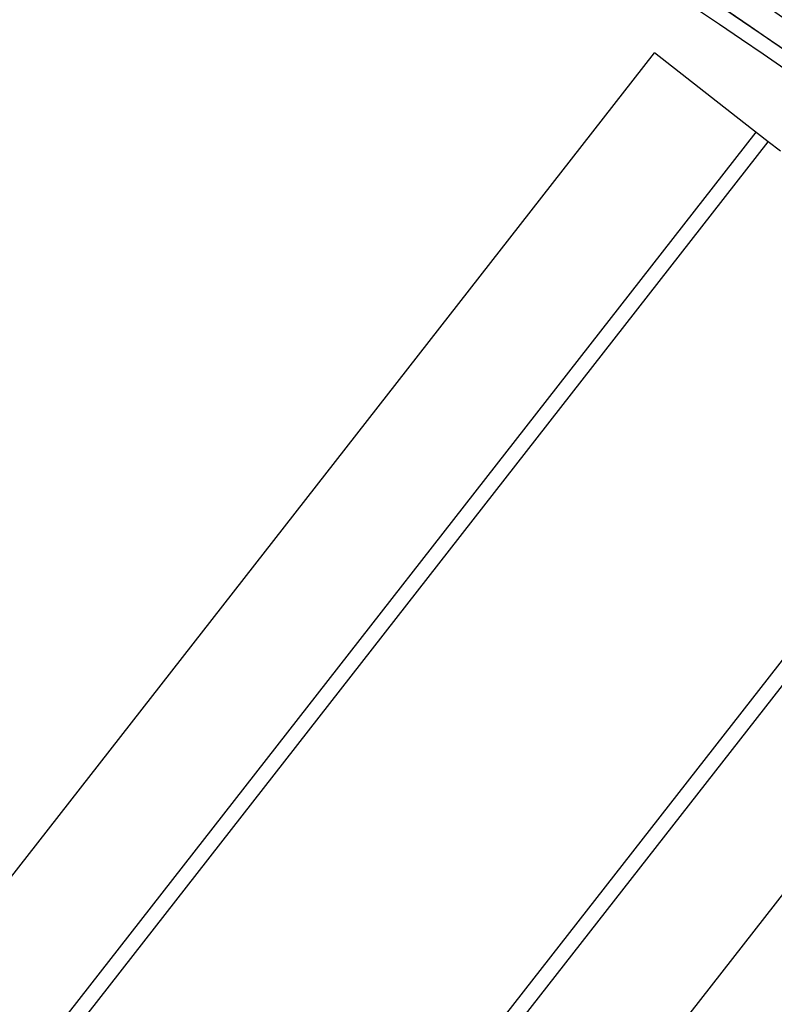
# Model space of a CAD drawing. Header units: millimetres. Extents: x 9903 to 16053, y 652 to 4977.
# Tile 53 of 83: x 11699 to 11845, y 1400 to 1591. Entities that reach past the tile are written whole.
import ezdxf

# ---------------------------------------------------------------- set-up
doc = ezdxf.new("R2010")
doc.units = ezdxf.units.MM
doc.header["$LTSCALE"] = 20
doc.header["$PDSIZE"] = -1
doc.linetypes.add('SLD-Solido', pattern=[0])
doc.layers.add('QUOTE', color=1, linetype='SLD-Solido')
doc.layers.add('SCHIZZI', color=9, linetype='Continuous')
doc.styles.add('SLDTEXTSTYLE2', font='GOTHIC.TTF', dxfattribs={"width": 0.913})
doc.dimstyles.new('SLDDIMSTYLE0', dxfattribs={"dimtxt": 70, "dimasz": 66.04, "dimexe": 0, "dimexo": 0.0625, "dimgap": 17.5, "dimtad": 1, "dimrnd": 1e-09, "dimzin": 12, "dimdsep": 46, "dimtxsty": 'SLDTEXTSTYLE2', "dimsah": 1, "dimcen": 0.09, "dimadec": 0, "dimazin": 3, "dimtfac": 1, "dimtofl": 0, "dimtmove": 0, "dimatfit": 3, "dimfxl": 1, "dimfrac": 2, "dimtolj": 1, "dimtzin": 12, "dimarcsym": 0})

# ---------------------------------------------------------------- blocks, each defined once
blk = doc.blocks.new('_D_3')
at = {"layer": 'Defpoints', "color": 0, "transparency": 16777216}
for p in [(10639.95, 1965.9), (12102.73, 1921.53), (11959.6, 1508.55)]:
    blk.add_point(p, dxfattribs=at)
at = {"layer": 'QUOTE', "color": 0, "lineweight": -2, "transparency": 16777216}
for p, q in [((10639.97, 1965.96), (10783.08, 2378.88)), ((10845.48, 2357.26), (12040.33, 1943.16)), ((11959.62, 1508.61), (12102.73, 1921.53))]:
    blk.add_line(p, q, dxfattribs=at)
at = {"layer": 'QUOTE', "color": 0, "transparency": 16777216}
for points in [[(10849.08, 2367.66), (10841.88, 2346.86), (10783.08, 2378.88)], [(12043.94, 1953.56), (12036.73, 1932.76), (12102.73, 1921.53)]]:
    blk.add_solid(points, dxfattribs=at)
at = {"layer": 'QUOTE', "color": 0, "transparency": 16777216, "insert": (11427.44, 2251.9), "char_height": 70, "attachment_point": 2, "rotation": 340.8853, "style": 'SLDTEXTSTYLE2'}
blk.add_mtext('\\A1;1396.65', dxfattribs=at)
blk = doc.blocks.new('_D_4')
at = {"layer": 'Defpoints', "color": 0, "transparency": 16777216}
for p in [(10639.95, 1695.9), (11793.37, 1295.79), (11697.47, 1019.32)]:
    blk.add_point(p, dxfattribs=at)
at = {"layer": 'QUOTE', "color": 0, "lineweight": -2, "transparency": 16777216}
for p, q in [((10639.93, 1695.84), (10544.05, 1419.43)), ((10606.44, 1397.79), (11635.08, 1040.97)), ((11793.35, 1295.73), (11697.47, 1019.32))]:
    blk.add_line(p, q, dxfattribs=at)
at = {"layer": 'QUOTE', "color": 0, "transparency": 16777216}
for points in [[(10610.05, 1408.19), (10602.84, 1387.39), (10544.05, 1419.43)], [(11638.69, 1051.36), (11631.47, 1030.57), (11697.47, 1019.32)]]:
    blk.add_solid(points, dxfattribs=at)
at = {"layer": 'QUOTE', "color": 0, "transparency": 16777216, "insert": (11133.11, 1311.44), "char_height": 70, "attachment_point": 2, "rotation": 340.8688, "style": 'SLDTEXTSTYLE2'}
blk.add_mtext('\\A1;1220.85', dxfattribs=at)

msp = doc.modelspace()

# ---------------------------------------------------------------- linework, layer by layer
for centre, radius, start, end in [((10635.002, -180.68), 2141.629, 52.031928, 69.598185), ((10635.002, -180.68), 2146.629, 52.031928, 59.542789), ((10635.002, -180.68), 2147.629, 51.918407, 59.522771), ((10635.002, -180.68), 2141.629, 52.031928, 59.542789), ((10635.003, -180.677), 1881.633, 52.036297, 69.54265)]:
    msp.add_arc(centre, radius, start, end)
at = {"layer": 'SCHIZZI'}
for p, q in [((11680.467, 1403.034), (11822.069, 1584.276)), ((11839.405, 1570.732), (11822.069, 1584.276)), ((11844.134, 1567.038), (11839.405, 1570.732)), ((11700.167, 1387.642), (11841.77, 1568.885)), ((11702.531, 1385.795), (11844.134, 1567.038)), ((11846.498, 1565.191), (11844.134, 1567.038)), ((11752.964, 1346.393), (11894.566, 1527.635)), ((11755.328, 1344.546), (11896.93, 1525.788)), ((11775.028, 1329.154), (11916.631, 1510.397))]:
    msp.add_line(p, q, dxfattribs=at)
for centre, radius, start, end in [((10635.002, -180.68), 2138.629, 52.031973, 69.597622), ((10635.003, -180.677), 1884.633, 52.03624, 69.543378)]:
    msp.add_arc(centre, radius, start, end, dxfattribs=at)

# ---------------------------------------------------------------- dimensions: what is measured, and where the dimension line sits
at = {"layer": 'QUOTE'}
for base, p1, p2, angle, picture, middle in [((12102.73, 1921.533), (10639.954, 1965.897), (11959.602, 1508.549), 340.88531, '_D_3', (11397.633, 2165.897)), ((11697.471, 1019.322), (10639.954, 1695.897), (11793.374, 1295.786), 340.86879, '_D_4', (11103.277, 1225.443))]:
    dim = msp.add_linear_dim(base=base, p1=p1, p2=p2, angle=angle, dimstyle='SLDDIMSTYLE0', dxfattribs=at)
    dim.commit()
    dim.dimension.update_dxf_attribs({"geometry": picture, "text_midpoint": middle, "dimtype": 160})

doc.saveas('drawing.dxf')
